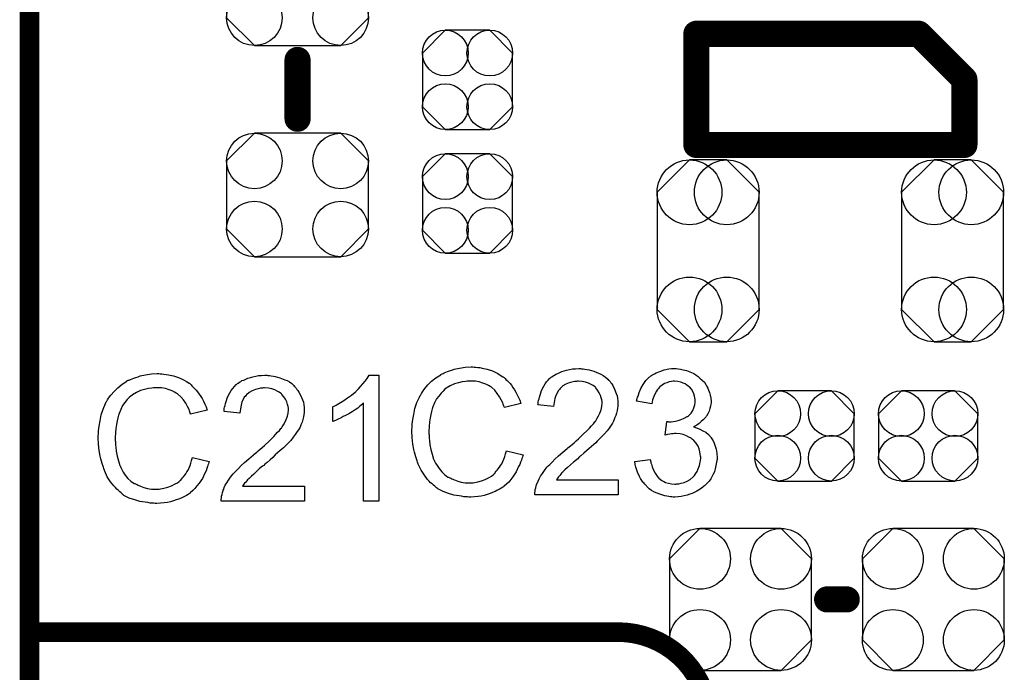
# Model space of a CAD drawing. Extents: x -0.07 to 0.95, y -0.15 to 2.1.
# Tile 11 of 30: x -0.05 to 0.25, y 0.74 to 0.94. Entities that reach past the tile are written whole.
import ezdxf

# ---------------------------------------------------------------- set-up
doc = ezdxf.new("R2010")
doc.units = 0
doc.layers.get('0').update_dxf_attribs({"linetype": 'CONTINUOUS'})
for name, color, linetype in [('gko', 6, 'CONTINUOUS'), ('gto', 2, 'CONTINUOUS'), ('gts', 1, 'CONTINUOUS')]:
    doc.layers.add(name, color=color, linetype=linetype)

# ---------------------------------------------------------------- blocks, each defined once
blk = doc.blocks.new('D48')
at = {"const_width": 0.003}
blk.add_lwpolyline([(-0.0015, 0, 1), (0.0015, 0, 1)], format="xyb", close=True, dxfattribs=at)
blk = doc.blocks.new('D49')
at = {"const_width": 0.004}
blk.add_lwpolyline([(-0.002, 0, 1), (0.002, 0, 1)], format="xyb", close=True, dxfattribs=at)
blk = doc.blocks.new('D129')
blk.add_lwpolyline([(0.0132, 0.0189), (-0.0132, 0.0189), (-0.0217, 0.0104), (-0.0217, -0.0104), (-0.0132, -0.0189), (0.0132, -0.0189), (0.0217, -0.0104), (0.0217, 0.0104)], close=True)
for centre in [(-0.0132, 0.0104), (0.0132, 0.0104), (-0.0132, -0.0104), (0.0132, -0.0104)]:
    blk.add_circle(centre, 0.0085)
blk = doc.blocks.new('D130')
blk.add_lwpolyline([(-0.0152, 0.0068), (-0.0152, -0.0068), (-0.0082, -0.0138), (0.0082, -0.0138), (0.0152, -0.0068), (0.0152, 0.0068), (0.0082, 0.0138), (-0.0082, 0.0138)], close=True)
for centre in [(-0.0082, 0.0068), (0.0082, 0.0068), (-0.0082, -0.0068), (0.0082, -0.0068)]:
    blk.add_circle(centre, 0.007)
blk = doc.blocks.new('D136')
blk.add_lwpolyline([(0.0217, -0.0124), (0.0217, 0.0124), (0.0124, 0.0217), (-0.0124, 0.0217), (-0.0217, 0.0124), (-0.0217, -0.0124), (-0.0124, -0.0217), (0.0124, -0.0217)], close=True)
for centre in [(-0.0124, 0.0124), (0.0124, 0.0124), (-0.0124, -0.0124), (0.0124, -0.0124)]:
    blk.add_circle(centre, 0.0093)
blk = doc.blocks.new('D137')
blk.add_lwpolyline([(-0.0068, -0.0152), (0.0068, -0.0152), (0.0138, -0.0082), (0.0138, 0.0082), (0.0068, 0.0152), (-0.0068, 0.0152), (-0.0138, 0.0082), (-0.0138, -0.0082)], close=True)
for centre in [(-0.0068, 0.0082), (0.0068, 0.0082), (-0.0068, -0.0082), (0.0068, -0.0082)]:
    blk.add_circle(centre, 0.007)
blk = doc.blocks.new('D141')
blk.add_lwpolyline([(0.0156, -0.0179), (0.0156, 0.0179), (0.0057, 0.0278), (-0.0057, 0.0278), (-0.0156, 0.0179), (-0.0156, -0.0179), (-0.0057, -0.0278), (0.0057, -0.0278)], close=True)
for centre in [(-0.0057, 0.0179), (0.0057, 0.0179), (-0.0057, -0.0179), (0.0057, -0.0179)]:
    blk.add_circle(centre, 0.0099)

msp = doc.modelspace()

# ---------------------------------------------------------------- linework, layer by layer
at = {"layer": 'gko', "color": 6, "const_width": 0.006}
msp.add_lwpolyline([(-0.05, -0.15), (-0.05, 2.1)], dxfattribs=at)
at = {"layer": 'gto', "color": 2}
for points, const_width in [([(0.154, 0.933), (0.222, 0.933)], 0.008), ([(0.154, 0.899), (0.154, 0.933)], 0.008), ([(0.222, 0.933), (0.236, 0.919)], 0.008), ([(0.032, 0.907), (0.032, 0.925)], 0.008), ([(0.236, 0.899), (0.236, 0.919)], 0.008), ([(0.154, 0.899), (0.236, 0.899)], 0.008), ([(0.194, 0.76), (0.2, 0.76)], 0.008), ([(-0.05, 0.75), (0.13, 0.75)], 0.006)]:
    msp.add_lwpolyline(points, dxfattribs=dict(at, const_width=const_width))
for points in [[(-0.01, 0.829), (-0.0095, 0.829), (-0.0089, 0.8289), (-0.0082, 0.8288), (-0.0075, 0.8287), (-0.006, 0.8284), (-0.0044, 0.8279), (-0.0035, 0.8275), (-0.0027, 0.8271), (-0.002, 0.8266), (-0.0012, 0.8261), (-0.0011, 0.8261), (-0.001, 0.826), (-0.0008, 0.8259), (-0.0005, 0.8256), (-0.0003, 0.8253), (0.0001, 0.8249), (0.0005, 0.8245), (0.001, 0.824), (0.0014, 0.8235), (0.0019, 0.8228), (0.0024, 0.8221), (0.0028, 0.8214), (0.0032, 0.8206), (0.0036, 0.8197), (0.004, 0.8189), (0.0043, 0.8179), (-0.0007, 0.8167), (-0.0007, 0.8168), (-0.0008, 0.8169), (-0.0009, 0.8171), (-0.001, 0.8174), (-0.0011, 0.8177), (-0.0012, 0.8181), (-0.0017, 0.819), (-0.0022, 0.82), (-0.0029, 0.821), (-0.0037, 0.822), (-0.0046, 0.8228), (-0.0047, 0.8229), (-0.0051, 0.8231), (-0.0056, 0.8234), (-0.0064, 0.8238), (-0.0073, 0.8241), (-0.0084, 0.8245), (-0.0096, 0.8247), (-0.011, 0.8247), (-0.0115, 0.8247), (-0.0117, 0.8247), (-0.0121, 0.8247), (-0.0126, 0.8246), (-0.0136, 0.8245), (-0.0148, 0.8242), (-0.016, 0.8239), (-0.0173, 0.8233), (-0.0185, 0.8226), (-0.0185, 0.8226), (-0.0186, 0.8225), (-0.019, 0.8222), (-0.0195, 0.8217), (-0.0201, 0.8211), (-0.0208, 0.8202), (-0.0215, 0.8193), (-0.0221, 0.8181), (-0.0226, 0.8169), (-0.0226, 0.8168), (-0.0227, 0.8167), (-0.0227, 0.8165), (-0.0228, 0.8163), (-0.0229, 0.8159), (-0.023, 0.8155), (-0.0232, 0.8146), (-0.0234, 0.8135), (-0.0236, 0.8123), (-0.0237, 0.8109), (-0.0238, 0.8095), (-0.0238, 0.8094), (-0.0238, 0.8093), (-0.0238, 0.809), (-0.0238, 0.8086), (-0.0237, 0.8083), (-0.0237, 0.8078), (-0.0237, 0.8072), (-0.0236, 0.8066), (-0.0235, 0.8053), (-0.0232, 0.8038), (-0.0228, 0.8024), (-0.0224, 0.8009), (-0.0224, 0.8009), (-0.0223, 0.8008), (-0.0222, 0.8006), (-0.0221, 0.8003), (-0.0218, 0.7997), (-0.0213, 0.7989), (-0.0207, 0.798), (-0.0199, 0.797), (-0.019, 0.7962), (-0.018, 0.7954), (-0.0179, 0.7954), (-0.0178, 0.7954), (-0.0176, 0.7953), (-0.0174, 0.7952), (-0.0171, 0.7951), (-0.0168, 0.7949), (-0.016, 0.7946), (-0.015, 0.7942), (-0.0139, 0.7939), (-0.0127, 0.7937), (-0.0114, 0.7937), (-0.011, 0.7937), (-0.0107, 0.7937), (-0.0103, 0.7937), (-0.0099, 0.7938), (-0.0089, 0.794), (-0.0077, 0.7943), (-0.0066, 0.7947), (-0.0054, 0.7953), (-0.0047, 0.7957), (-0.0042, 0.7961), (-0.0041, 0.7962), (-0.0041, 0.7962), (-0.0039, 0.7964), (-0.0037, 0.7965), (-0.0035, 0.7968), (-0.0032, 0.7972), (-0.0029, 0.7975), (-0.0026, 0.7979), (-0.0022, 0.7984), (-0.0019, 0.799), (-0.0015, 0.7995), (-0.0012, 0.8002), (-0.0009, 0.8009), (-0.0006, 0.8017), (-0.0004, 0.8025), (-0.0001, 0.8034), (0.005, 0.8022), (0.005, 0.8021), (0.0049, 0.8019), (0.0048, 0.8015), (0.0046, 0.8011), (0.0045, 0.8006), (0.0042, 0.8), (0.004, 0.7993), (0.0036, 0.7986), (0.0029, 0.797), (0.0019, 0.7955), (0.0012, 0.7947), (0.0006, 0.7939), (0, 0.7933), (-0.0008, 0.7926), (-0.0009, 0.7926), (-0.001, 0.7924), (-0.0012, 0.7923), (-0.0015, 0.7921), (-0.002, 0.7918), (-0.0024, 0.7916), (-0.003, 0.7913), (-0.0036, 0.791), (-0.0044, 0.7907), (-0.0051, 0.7904), (-0.006, 0.7901), (-0.0069, 0.7898), (-0.0078, 0.7896), (-0.0088, 0.7895), (-0.0099, 0.7894), (-0.011, 0.7893), (-0.0116, 0.7893), (-0.012, 0.7894), (-0.0125, 0.7894), (-0.0131, 0.7894), (-0.0138, 0.7896), (-0.0146, 0.7897), (-0.0162, 0.7899), (-0.0178, 0.7904), (-0.0195, 0.791), (-0.0203, 0.7914), (-0.0211, 0.7918), (-0.0211, 0.7919), (-0.0212, 0.7919), (-0.0215, 0.7921), (-0.0217, 0.7923), (-0.022, 0.7926), (-0.0224, 0.7929), (-0.0228, 0.7933), (-0.0233, 0.7937), (-0.0237, 0.7942), (-0.0242, 0.7947), (-0.0252, 0.796), (-0.0262, 0.7975), (-0.027, 0.7992), (-0.027, 0.7992), (-0.0271, 0.7994), (-0.0272, 0.7997), (-0.0273, 0.8), (-0.0274, 0.8004), (-0.0276, 0.801), (-0.0278, 0.8016), (-0.028, 0.8023), (-0.0282, 0.803), (-0.0284, 0.8038), (-0.0287, 0.8055), (-0.0289, 0.8075), (-0.029, 0.8095), (-0.029, 0.8095), (-0.029, 0.8098), (-0.029, 0.8101), (-0.0289, 0.8105), (-0.0289, 0.811), (-0.0289, 0.8116), (-0.0288, 0.8123), (-0.0287, 0.813), (-0.0284, 0.8146), (-0.0281, 0.8164), (-0.0275, 0.8182), (-0.0267, 0.8199), (-0.0267, 0.82), (-0.0266, 0.8201), (-0.0265, 0.8204), (-0.0263, 0.8206), (-0.0261, 0.821), (-0.0258, 0.8215), (-0.0251, 0.8225), (-0.0241, 0.8236), (-0.023, 0.8247), (-0.0217, 0.8258), (-0.0202, 0.8267), (-0.0202, 0.8268), (-0.02, 0.8269), (-0.0198, 0.827), (-0.0195, 0.8271), (-0.0191, 0.8273), (-0.0186, 0.8275), (-0.0181, 0.8277), (-0.0175, 0.8279), (-0.0168, 0.8281), (-0.0161, 0.8284), (-0.0145, 0.8287), (-0.0127, 0.829), (-0.0109, 0.8291), (-0.0104, 0.8291), (-0.01, 0.829)], [(0.0229, 0.8285), (0.0234, 0.8285), (0.0239, 0.8284), (0.0246, 0.8283), (0.0252, 0.8282), (0.0266, 0.8278), (0.0281, 0.8272), (0.0288, 0.8269), (0.0295, 0.8265), (0.0302, 0.826), (0.0308, 0.8255), (0.0308, 0.8254), (0.0309, 0.8254), (0.0311, 0.8251), (0.0313, 0.8249), (0.0316, 0.8246), (0.0318, 0.8242), (0.0321, 0.8239), (0.0324, 0.8234), (0.033, 0.8223), (0.0335, 0.821), (0.0338, 0.8203), (0.0339, 0.8195), (0.034, 0.8187), (0.034, 0.8179), (0.034, 0.8178), (0.034, 0.8175), (0.034, 0.8171), (0.0339, 0.8165), (0.0338, 0.8158), (0.0336, 0.815), (0.0334, 0.8142), (0.033, 0.8134), (0.033, 0.8133), (0.0329, 0.813), (0.0327, 0.8125), (0.0323, 0.8119), (0.0319, 0.8113), (0.0313, 0.8104), (0.0307, 0.8096), (0.0299, 0.8086), (0.0298, 0.8085), (0.0295, 0.8082), (0.0292, 0.8079), (0.0289, 0.8076), (0.0286, 0.8073), (0.0282, 0.8069), (0.0277, 0.8064), (0.0272, 0.8059), (0.0266, 0.8054), (0.0259, 0.8048), (0.0252, 0.8042), (0.0244, 0.8034), (0.0236, 0.8027), (0.0227, 0.8019), (0.0226, 0.8019), (0.0225, 0.8018), (0.0223, 0.8016), (0.022, 0.8014), (0.0217, 0.801), (0.0213, 0.8007), (0.0204, 0.8), (0.0195, 0.7992), (0.0186, 0.7983), (0.0178, 0.7976), (0.0175, 0.7973), (0.0172, 0.797), (0.0171, 0.797), (0.017, 0.7968), (0.0167, 0.7966), (0.0165, 0.7963), (0.0162, 0.7959), (0.0158, 0.7955), (0.0152, 0.7946), (0.0341, 0.7946), (0.0341, 0.79), (0.0086, 0.79), (0.0086, 0.7901), (0.0086, 0.7903), (0.0086, 0.7906), (0.0087, 0.7911), (0.0087, 0.7916), (0.0089, 0.7921), (0.009, 0.7927), (0.0092, 0.7933), (0.0092, 0.7933), (0.0092, 0.7934), (0.0094, 0.7937), (0.0096, 0.7942), (0.0099, 0.7949), (0.0104, 0.7957), (0.0109, 0.7965), (0.0115, 0.7974), (0.0123, 0.7984), (0.0123, 0.7984), (0.0124, 0.7985), (0.0127, 0.7988), (0.0132, 0.7993), (0.0139, 0.8), (0.0147, 0.8009), (0.0158, 0.8019), (0.0171, 0.803), (0.0185, 0.8042), (0.0185, 0.8042), (0.0187, 0.8044), (0.0191, 0.8047), (0.0195, 0.805), (0.02, 0.8054), (0.0206, 0.8059), (0.0212, 0.8065), (0.0219, 0.8071), (0.0233, 0.8084), (0.0247, 0.8098), (0.0253, 0.8104), (0.0259, 0.8111), (0.0265, 0.8117), (0.0269, 0.8123), (0.0269, 0.8124), (0.0271, 0.8124), (0.0272, 0.8126), (0.0273, 0.8128), (0.0277, 0.8134), (0.0281, 0.8141), (0.0285, 0.815), (0.0289, 0.816), (0.0291, 0.817), (0.0292, 0.818), (0.0292, 0.8181), (0.0292, 0.8181), (0.0292, 0.8185), (0.0291, 0.819), (0.0289, 0.8196), (0.0287, 0.8204), (0.0283, 0.8212), (0.0278, 0.822), (0.0272, 0.8227), (0.0271, 0.8229), (0.0268, 0.8231), (0.0264, 0.8234), (0.0258, 0.8237), (0.025, 0.8241), (0.0241, 0.8244), (0.0231, 0.8246), (0.0219, 0.8247), (0.0216, 0.8247), (0.0213, 0.8246), (0.0207, 0.8246), (0.0199, 0.8244), (0.0191, 0.8242), (0.0181, 0.8238), (0.0172, 0.8233), (0.0164, 0.8226), (0.0163, 0.8225), (0.0161, 0.8222), (0.0157, 0.8218), (0.0154, 0.8211), (0.015, 0.8204), (0.0147, 0.8194), (0.0145, 0.8183), (0.0143, 0.817), (0.0095, 0.8175), (0.0095, 0.8175), (0.0096, 0.8177), (0.0096, 0.818), (0.0096, 0.8184), (0.0097, 0.8188), (0.0099, 0.8193), (0.01, 0.8199), (0.0102, 0.8205), (0.0106, 0.8219), (0.0113, 0.8232), (0.0117, 0.8239), (0.0122, 0.8245), (0.0127, 0.8251), (0.0132, 0.8257), (0.0133, 0.8257), (0.0134, 0.8258), (0.0136, 0.826), (0.0138, 0.8261), (0.0142, 0.8264), (0.0146, 0.8266), (0.015, 0.8269), (0.0156, 0.8271), (0.0162, 0.8274), (0.0168, 0.8277), (0.0176, 0.8279), (0.0183, 0.8281), (0.0192, 0.8283), (0.0201, 0.8285), (0.021, 0.8285), (0.022, 0.8286), (0.0226, 0.8286), (0.0229, 0.8285)], [(0.0569, 0.79), (0.0522, 0.79), (0.0522, 0.82), (0.0521, 0.82), (0.0519, 0.8197), (0.0515, 0.8194), (0.051, 0.819), (0.0504, 0.8185), (0.0496, 0.818), (0.0487, 0.8174), (0.0477, 0.8168), (0.0476, 0.8168), (0.0476, 0.8167), (0.0473, 0.8165), (0.0467, 0.8162), (0.046, 0.8159), (0.0453, 0.8155), (0.0444, 0.8151), (0.0436, 0.8147), (0.0428, 0.8144), (0.0428, 0.8189), (0.0428, 0.8189), (0.0429, 0.819), (0.0432, 0.8191), (0.0434, 0.8192), (0.0438, 0.8194), (0.0441, 0.8196), (0.0451, 0.8202), (0.0462, 0.8208), (0.0473, 0.8216), (0.0485, 0.8225), (0.0496, 0.8234), (0.0497, 0.8235), (0.0498, 0.8235), (0.0499, 0.8237), (0.0501, 0.8239), (0.0506, 0.8244), (0.0513, 0.8251), (0.052, 0.8259), (0.0527, 0.8267), (0.0533, 0.8276), (0.0539, 0.8286), (0.0569, 0.8286), (0.0569, 0.79)], [(0.086, 0.831), (0.0865, 0.831), (0.0871, 0.8309), (0.0878, 0.8309), (0.0885, 0.8307), (0.09, 0.8304), (0.0916, 0.8299), (0.0925, 0.8295), (0.0933, 0.8291), (0.094, 0.8286), (0.0948, 0.8281), (0.0949, 0.8281), (0.095, 0.828), (0.0952, 0.8279), (0.0955, 0.8276), (0.0957, 0.8273), (0.0961, 0.8269), (0.0965, 0.8265), (0.097, 0.826), (0.0974, 0.8255), (0.0979, 0.8248), (0.0984, 0.8241), (0.0988, 0.8234), (0.0992, 0.8226), (0.0996, 0.8217), (0.1, 0.8209), (0.1003, 0.8199), (0.0953, 0.8187), (0.0953, 0.8188), (0.0952, 0.8189), (0.0951, 0.8191), (0.095, 0.8194), (0.0949, 0.8197), (0.0948, 0.8201), (0.0943, 0.821), (0.0938, 0.822), (0.0931, 0.823), (0.0923, 0.824), (0.0914, 0.8248), (0.0913, 0.8249), (0.0909, 0.8251), (0.0904, 0.8254), (0.0896, 0.8258), (0.0887, 0.8261), (0.0876, 0.8265), (0.0864, 0.8267), (0.085, 0.8267), (0.0845, 0.8267), (0.0843, 0.8267), (0.0839, 0.8267), (0.0834, 0.8266), (0.0824, 0.8265), (0.0812, 0.8262), (0.08, 0.8259), (0.0787, 0.8253), (0.0775, 0.8246), (0.0775, 0.8246), (0.0774, 0.8245), (0.077, 0.8242), (0.0765, 0.8237), (0.0759, 0.8231), (0.0752, 0.8222), (0.0745, 0.8213), (0.0739, 0.8201), (0.0734, 0.8189), (0.0734, 0.8188), (0.0733, 0.8187), (0.0733, 0.8185), (0.0732, 0.8183), (0.0731, 0.8179), (0.073, 0.8175), (0.0728, 0.8166), (0.0726, 0.8155), (0.0724, 0.8143), (0.0723, 0.8129), (0.0722, 0.8115), (0.0722, 0.8114), (0.0722, 0.8113), (0.0722, 0.811), (0.0722, 0.8106), (0.0723, 0.8103), (0.0723, 0.8098), (0.0723, 0.8092), (0.0724, 0.8086), (0.0725, 0.8073), (0.0728, 0.8058), (0.0732, 0.8044), (0.0736, 0.8029), (0.0736, 0.8029), (0.0737, 0.8028), (0.0738, 0.8026), (0.0739, 0.8023), (0.0742, 0.8017), (0.0747, 0.8009), (0.0753, 0.8), (0.0761, 0.799), (0.077, 0.7982), (0.078, 0.7974), (0.0781, 0.7974), (0.0782, 0.7974), (0.0784, 0.7973), (0.0786, 0.7972), (0.0789, 0.7971), (0.0792, 0.7969), (0.08, 0.7966), (0.081, 0.7962), (0.0821, 0.7959), (0.0833, 0.7957), (0.0846, 0.7957), (0.085, 0.7957), (0.0853, 0.7957), (0.0857, 0.7957), (0.0861, 0.7958), (0.0871, 0.796), (0.0883, 0.7963), (0.0894, 0.7967), (0.0906, 0.7973), (0.0913, 0.7977), (0.0918, 0.7981), (0.0919, 0.7982), (0.0919, 0.7982), (0.0921, 0.7984), (0.0923, 0.7985), (0.0925, 0.7988), (0.0928, 0.7992), (0.0931, 0.7995), (0.0934, 0.7999), (0.0938, 0.8004), (0.0941, 0.801), (0.0945, 0.8015), (0.0948, 0.8022), (0.0951, 0.8029), (0.0954, 0.8037), (0.0956, 0.8045), (0.0959, 0.8054), (0.101, 0.8042), (0.101, 0.8041), (0.1009, 0.8039), (0.1008, 0.8035), (0.1006, 0.8031), (0.1005, 0.8026), (0.1002, 0.802), (0.1, 0.8013), (0.0996, 0.8006), (0.0989, 0.799), (0.0979, 0.7975), (0.0972, 0.7967), (0.0966, 0.7959), (0.096, 0.7953), (0.0952, 0.7946), (0.0951, 0.7946), (0.095, 0.7944), (0.0948, 0.7943), (0.0945, 0.7941), (0.094, 0.7938), (0.0936, 0.7936), (0.093, 0.7933), (0.0924, 0.793), (0.0916, 0.7927), (0.0909, 0.7924), (0.09, 0.7921), (0.0891, 0.7918), (0.0882, 0.7916), (0.0872, 0.7915), (0.0861, 0.7914), (0.085, 0.7913), (0.0844, 0.7913), (0.084, 0.7914), (0.0835, 0.7914), (0.0829, 0.7914), (0.0822, 0.7916), (0.0814, 0.7917), (0.0798, 0.7919), (0.0782, 0.7924), (0.0765, 0.793), (0.0757, 0.7934), (0.0749, 0.7938), (0.0749, 0.7939), (0.0748, 0.7939), (0.0745, 0.7941), (0.0743, 0.7943), (0.074, 0.7946), (0.0736, 0.7949), (0.0732, 0.7953), (0.0727, 0.7957), (0.0723, 0.7962), (0.0718, 0.7967), (0.0708, 0.798), (0.0698, 0.7995), (0.069, 0.8012), (0.069, 0.8012), (0.0689, 0.8014), (0.0688, 0.8017), (0.0687, 0.802), (0.0686, 0.8024), (0.0684, 0.803), (0.0682, 0.8036), (0.068, 0.8043), (0.0678, 0.805), (0.0676, 0.8058), (0.0673, 0.8075), (0.0671, 0.8095), (0.067, 0.8115), (0.067, 0.8115), (0.067, 0.8118), (0.067, 0.8121), (0.0671, 0.8125), (0.0671, 0.813), (0.0671, 0.8136), (0.0672, 0.8143), (0.0673, 0.815), (0.0676, 0.8166), (0.0679, 0.8184), (0.0685, 0.8202), (0.0693, 0.8219), (0.0693, 0.822), (0.0694, 0.8221), (0.0695, 0.8224), (0.0697, 0.8226), (0.0699, 0.823), (0.0702, 0.8235), (0.0709, 0.8245), (0.0719, 0.8256), (0.073, 0.8267), (0.0743, 0.8278), (0.0758, 0.8287), (0.0758, 0.8288), (0.076, 0.8289), (0.0762, 0.829), (0.0765, 0.8291), (0.0769, 0.8293), (0.0774, 0.8295), (0.0779, 0.8297), (0.0785, 0.8299), (0.0792, 0.8301), (0.0799, 0.8304), (0.0815, 0.8307), (0.0833, 0.831), (0.0851, 0.8311), (0.0856, 0.8311), (0.086, 0.831)], [(0.1189, 0.8305), (0.1194, 0.8305), (0.1199, 0.8304), (0.1206, 0.8303), (0.1212, 0.8302), (0.1226, 0.8298), (0.1241, 0.8292), (0.1248, 0.8289), (0.1255, 0.8285), (0.1262, 0.828), (0.1268, 0.8275), (0.1268, 0.8274), (0.1269, 0.8274), (0.1271, 0.8271), (0.1273, 0.8269), (0.1276, 0.8266), (0.1278, 0.8262), (0.1281, 0.8259), (0.1284, 0.8254), (0.129, 0.8243), (0.1295, 0.823), (0.1298, 0.8223), (0.1299, 0.8215), (0.13, 0.8207), (0.13, 0.8199), (0.13, 0.8198), (0.13, 0.8195), (0.13, 0.8191), (0.1299, 0.8185), (0.1298, 0.8178), (0.1296, 0.817), (0.1294, 0.8162), (0.129, 0.8154), (0.129, 0.8153), (0.1289, 0.815), (0.1287, 0.8145), (0.1283, 0.8139), (0.1279, 0.8133), (0.1273, 0.8124), (0.1267, 0.8116), (0.1259, 0.8106), (0.1258, 0.8105), (0.1255, 0.8102), (0.1252, 0.8099), (0.1249, 0.8096), (0.1246, 0.8093), (0.1242, 0.8089), (0.1237, 0.8084), (0.1232, 0.8079), (0.1226, 0.8074), (0.1219, 0.8068), (0.1212, 0.8062), (0.1204, 0.8054), (0.1196, 0.8047), (0.1187, 0.8039), (0.1186, 0.8039), (0.1185, 0.8038), (0.1183, 0.8036), (0.118, 0.8034), (0.1177, 0.803), (0.1173, 0.8027), (0.1164, 0.802), (0.1155, 0.8012), (0.1146, 0.8003), (0.1138, 0.7996), (0.1135, 0.7993), (0.1132, 0.799), (0.1131, 0.799), (0.113, 0.7988), (0.1127, 0.7986), (0.1125, 0.7983), (0.1122, 0.7979), (0.1118, 0.7975), (0.1112, 0.7966), (0.1301, 0.7966), (0.1301, 0.792), (0.1046, 0.792), (0.1046, 0.7921), (0.1046, 0.7923), (0.1046, 0.7926), (0.1047, 0.7931), (0.1047, 0.7936), (0.1049, 0.7941), (0.105, 0.7947), (0.1052, 0.7953), (0.1052, 0.7953), (0.1052, 0.7954), (0.1054, 0.7957), (0.1056, 0.7962), (0.1059, 0.7969), (0.1063, 0.7977), (0.1069, 0.7985), (0.1075, 0.7994), (0.1083, 0.8004), (0.1083, 0.8004), (0.1084, 0.8005), (0.1087, 0.8008), (0.1092, 0.8013), (0.1099, 0.802), (0.1107, 0.8029), (0.1118, 0.8039), (0.1131, 0.805), (0.1145, 0.8062), (0.1145, 0.8062), (0.1147, 0.8064), (0.1151, 0.8067), (0.1155, 0.807), (0.116, 0.8074), (0.1166, 0.8079), (0.1172, 0.8085), (0.1179, 0.8091), (0.1193, 0.8104), (0.1207, 0.8118), (0.1213, 0.8124), (0.1219, 0.8131), (0.1225, 0.8137), (0.1229, 0.8143), (0.1229, 0.8144), (0.1231, 0.8144), (0.1232, 0.8146), (0.1233, 0.8148), (0.1237, 0.8154), (0.1241, 0.8161), (0.1245, 0.817), (0.1249, 0.818), (0.1251, 0.819), (0.1252, 0.82), (0.1252, 0.8201), (0.1252, 0.8201), (0.1252, 0.8205), (0.1251, 0.821), (0.1249, 0.8216), (0.1247, 0.8224), (0.1243, 0.8232), (0.1238, 0.824), (0.1232, 0.8247), (0.1231, 0.8249), (0.1228, 0.8251), (0.1224, 0.8254), (0.1218, 0.8257), (0.121, 0.8261), (0.1201, 0.8264), (0.1191, 0.8266), (0.1179, 0.8267), (0.1176, 0.8267), (0.1173, 0.8266), (0.1167, 0.8266), (0.1159, 0.8264), (0.1151, 0.8262), (0.1141, 0.8258), (0.1132, 0.8253), (0.1124, 0.8246), (0.1123, 0.8245), (0.1121, 0.8242), (0.1117, 0.8238), (0.1114, 0.8231), (0.111, 0.8224), (0.1107, 0.8214), (0.1105, 0.8202), (0.1103, 0.819), (0.1055, 0.8195), (0.1055, 0.8195), (0.1056, 0.8197), (0.1056, 0.82), (0.1056, 0.8204), (0.1057, 0.8208), (0.1059, 0.8213), (0.106, 0.8219), (0.1062, 0.8225), (0.1066, 0.8239), (0.1073, 0.8252), (0.1077, 0.8259), (0.1082, 0.8265), (0.1087, 0.8271), (0.1092, 0.8277), (0.1093, 0.8277), (0.1094, 0.8278), (0.1096, 0.828), (0.1098, 0.8281), (0.1102, 0.8284), (0.1106, 0.8286), (0.111, 0.8289), (0.1116, 0.8291), (0.1122, 0.8294), (0.1128, 0.8297), (0.1136, 0.8299), (0.1143, 0.8301), (0.1152, 0.8303), (0.1161, 0.8305), (0.117, 0.8305), (0.118, 0.8306), (0.1186, 0.8306), (0.1189, 0.8305)], [(0.1484, 0.8305), (0.1491, 0.8304), (0.15, 0.8302), (0.151, 0.83), (0.152, 0.8296), (0.153, 0.8292), (0.153, 0.8292), (0.1531, 0.8291), (0.1534, 0.829), (0.1539, 0.8286), (0.1545, 0.8282), (0.1551, 0.8277), (0.1558, 0.8271), (0.1565, 0.8264), (0.157, 0.8255), (0.1571, 0.8254), (0.1572, 0.8251), (0.1575, 0.8246), (0.1577, 0.824), (0.158, 0.8233), (0.1582, 0.8225), (0.1584, 0.8215), (0.1585, 0.8206), (0.1585, 0.8205), (0.1585, 0.8201), (0.1584, 0.8197), (0.1583, 0.8191), (0.1581, 0.8184), (0.1579, 0.8176), (0.1575, 0.8168), (0.1571, 0.816), (0.157, 0.8159), (0.1569, 0.8157), (0.1565, 0.8153), (0.1561, 0.8149), (0.1555, 0.8144), (0.1549, 0.8138), (0.1541, 0.8133), (0.1531, 0.8128), (0.1532, 0.8128), (0.1533, 0.8128), (0.1535, 0.8127), (0.1537, 0.8126), (0.1543, 0.8124), (0.1551, 0.8121), (0.156, 0.8116), (0.1569, 0.8111), (0.1577, 0.8104), (0.1585, 0.8095), (0.1585, 0.8094), (0.1587, 0.8091), (0.1591, 0.8085), (0.1594, 0.8078), (0.1597, 0.8069), (0.1601, 0.8059), (0.1603, 0.8047), (0.1604, 0.8033), (0.1604, 0.8033), (0.1604, 0.8031), (0.1604, 0.8028), (0.1603, 0.8025), (0.1602, 0.802), (0.1601, 0.8015), (0.16, 0.801), (0.1599, 0.8004), (0.1595, 0.799), (0.1591, 0.7983), (0.1588, 0.7977), (0.1584, 0.7969), (0.1579, 0.7962), (0.1573, 0.7955), (0.1566, 0.7948), (0.1566, 0.7948), (0.1565, 0.7947), (0.1562, 0.7945), (0.156, 0.7943), (0.1556, 0.794), (0.1552, 0.7937), (0.1547, 0.7934), (0.1541, 0.7931), (0.1535, 0.7928), (0.1527, 0.7924), (0.152, 0.7922), (0.1512, 0.7919), (0.1503, 0.7917), (0.1494, 0.7915), (0.1484, 0.7914), (0.1474, 0.7913), (0.1469, 0.7913), (0.1465, 0.7914), (0.1461, 0.7914), (0.1456, 0.7915), (0.145, 0.7916), (0.1444, 0.7917), (0.1431, 0.7921), (0.1417, 0.7926), (0.141, 0.7929), (0.1403, 0.7933), (0.1396, 0.7938), (0.139, 0.7943), (0.1389, 0.7944), (0.1388, 0.7945), (0.1387, 0.7947), (0.1385, 0.7949), (0.1382, 0.7952), (0.1379, 0.7956), (0.1376, 0.7959), (0.1373, 0.7964), (0.1369, 0.797), (0.1366, 0.7976), (0.136, 0.7989), (0.1355, 0.8004), (0.1353, 0.8013), (0.1352, 0.8022), (0.1399, 0.8028), (0.1399, 0.8027), (0.14, 0.8026), (0.14, 0.8024), (0.1401, 0.8021), (0.1401, 0.8018), (0.1403, 0.8014), (0.1405, 0.8005), (0.1409, 0.7995), (0.1414, 0.7986), (0.142, 0.7977), (0.1426, 0.7969), (0.1428, 0.7969), (0.143, 0.7967), (0.1434, 0.7964), (0.144, 0.7961), (0.1446, 0.7958), (0.1455, 0.7955), (0.1464, 0.7953), (0.1474, 0.7952), (0.1478, 0.7952), (0.148, 0.7953), (0.1486, 0.7953), (0.1494, 0.7955), (0.1503, 0.7958), (0.1512, 0.7962), (0.1521, 0.7967), (0.153, 0.7975), (0.1531, 0.7976), (0.1534, 0.7979), (0.1537, 0.7984), (0.1542, 0.7991), (0.1546, 0.7999), (0.155, 0.8009), (0.1552, 0.802), (0.1554, 0.8032), (0.1554, 0.8033), (0.1554, 0.8034), (0.1554, 0.8035), (0.1553, 0.8038), (0.1552, 0.8044), (0.1551, 0.8051), (0.1549, 0.806), (0.1545, 0.8069), (0.1539, 0.8078), (0.1532, 0.8086), (0.1531, 0.8087), (0.1528, 0.8089), (0.1524, 0.8093), (0.1517, 0.8096), (0.151, 0.81), (0.15, 0.8104), (0.149, 0.8106), (0.1478, 0.8107), (0.1473, 0.8107), (0.1469, 0.8106), (0.1464, 0.8106), (0.1459, 0.8105), (0.1452, 0.8104), (0.1445, 0.8102), (0.145, 0.8144), (0.1453, 0.8144), (0.1455, 0.8143), (0.1463, 0.8143), (0.1469, 0.8144), (0.1476, 0.8145), (0.1484, 0.8147), (0.1494, 0.815), (0.1503, 0.8154), (0.1512, 0.8159), (0.1512, 0.8159), (0.1513, 0.8159), (0.1516, 0.8161), (0.152, 0.8165), (0.1524, 0.817), (0.1529, 0.8178), (0.1532, 0.8186), (0.1535, 0.8195), (0.1536, 0.8201), (0.1536, 0.8207), (0.1536, 0.8207), (0.1536, 0.8208), (0.1536, 0.8211), (0.1535, 0.8216), (0.1534, 0.8222), (0.1532, 0.8229), (0.1529, 0.8236), (0.1525, 0.8243), (0.1519, 0.825), (0.1518, 0.825), (0.1515, 0.8252), (0.1511, 0.8255), (0.1506, 0.8259), (0.15, 0.8261), (0.1492, 0.8264), (0.1483, 0.8266), (0.1473, 0.8267), (0.1469, 0.8267), (0.1464, 0.8266), (0.1457, 0.8265), (0.145, 0.8262), (0.1443, 0.826), (0.1435, 0.8255), (0.1428, 0.825), (0.1427, 0.8249), (0.1425, 0.8246), (0.1421, 0.8242), (0.1418, 0.8237), (0.1414, 0.823), (0.141, 0.8221), (0.1406, 0.821), (0.1404, 0.8198), (0.1357, 0.8206), (0.1357, 0.8207), (0.1358, 0.8209), (0.1358, 0.8211), (0.1359, 0.8214), (0.136, 0.8218), (0.1362, 0.8222), (0.1365, 0.8233), (0.137, 0.8245), (0.1377, 0.8257), (0.1385, 0.8269), (0.1396, 0.828), (0.1396, 0.828), (0.1398, 0.8281), (0.1399, 0.8282), (0.1401, 0.8284), (0.1404, 0.8286), (0.1408, 0.8288), (0.1412, 0.829), (0.1417, 0.8293), (0.1428, 0.8297), (0.1441, 0.8302), (0.1456, 0.8305), (0.1464, 0.8306), (0.1478, 0.8306), (0.1484, 0.8305)]]:
    msp.add_lwpolyline(points, dxfattribs=at)
at = {"layer": 'gto', "color": 2, "const_width": 0.006}
msp.add_lwpolyline([(0.158, 0.722, 0.414214), (0.13, 0.75)], format="xyb", dxfattribs=at)

# ---------------------------------------------------------------- block references
at = {"layer": 'gto'}
for name, p in [('D49', (0.154, 0.933)), ('D49', (0.154, 0.933)), ('D49', (0.222, 0.933)), ('D49', (0.222, 0.933)), ('D49', (0.032, 0.925)), ('D49', (0.236, 0.919)), ('D49', (0.236, 0.919)), ('D49', (0.032, 0.907)), ('D49', (0.154, 0.899)), ('D49', (0.154, 0.899)), ('D49', (0.236, 0.899)), ('D49', (0.194, 0.76)), ('D49', (0.2, 0.76)), ('D48', (-0.05, 0.75)), ('D48', (0.13, 0.75)), ('D48', (0.13, 0.75))]:
    msp.add_blockref(name, p, dxfattribs=at)
at = {"layer": 'gts'}
for name, p in [('D129', (0.032, 0.9483)), ('D137', (0.084, 0.9189)), ('D129', (0.032, 0.8837)), ('D137', (0.084, 0.8811)), ('D141', (0.1576, 0.8666)), ('D141', (0.2324, 0.8666)), ('D130', (0.1871, 0.81)), ('D130', (0.2249, 0.81)), ('D136', (0.1675, 0.76)), ('D136', (0.2265, 0.76))]:
    msp.add_blockref(name, p, dxfattribs=at)

doc.saveas('drawing.dxf')
